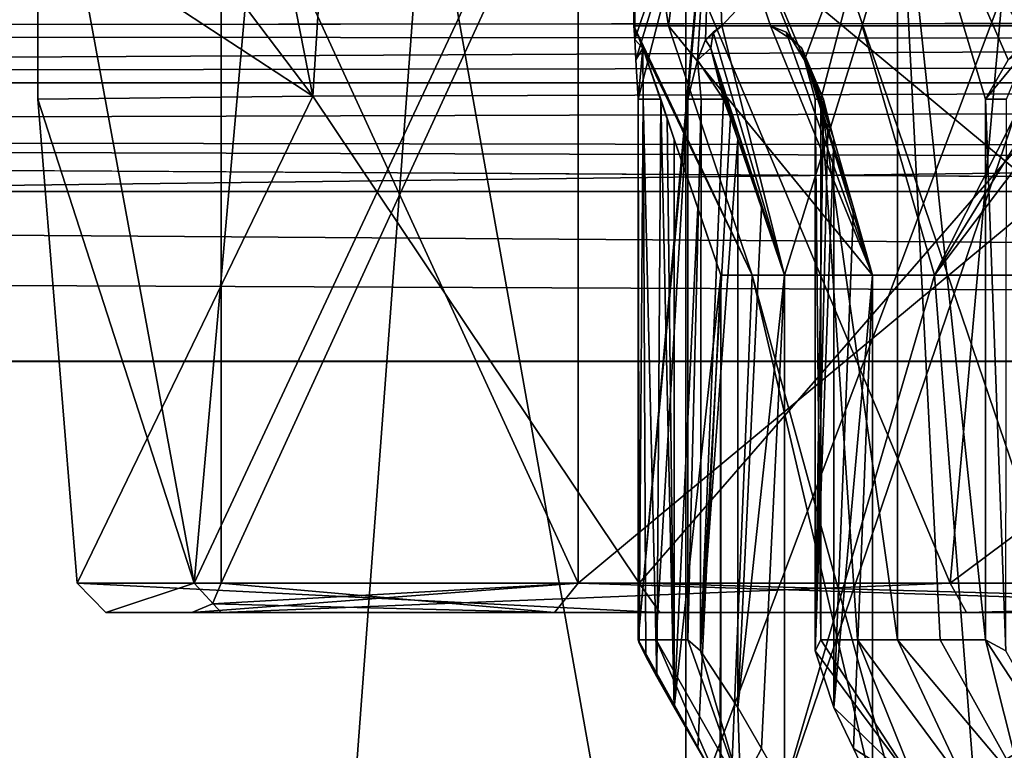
# Model space of a CAD drawing. Header units: millimetres. Extents: x -110 to 163, y -50 to 19.
# Tile 176 of 256: x -14.12 to -7.41, y -38.44 to -33.46. Entities that reach past the tile are written whole.
import ezdxf

# ---------------------------------------------------------------- set-up
doc = ezdxf.new("R2010")
doc.units = ezdxf.units.MM
doc.header["$LTSCALE"] = 65.185185
for name, color, linetype in [('1132', 7, 'CONTINUOUS'), ('1244', 7, 'CONTINUOUS'), ('1492', 7, 'CONTINUOUS'), ('1655', 7, 'CONTINUOUS'), ('1786', 7, 'CONTINUOUS'), ('1992', 7, 'CONTINUOUS'), ('2341', 7, 'CONTINUOUS'), ('235', 7, 'CONTINUOUS'), ('258', 7, 'CONTINUOUS'), ('263', 7, 'CONTINUOUS'), ('267', 7, 'CONTINUOUS'), ('272', 7, 'CONTINUOUS'), ('273', 7, 'CONTINUOUS'), ('2872', 7, 'CONTINUOUS'), ('2924', 7, 'CONTINUOUS'), ('3702', 7, 'CONTINUOUS'), ('374', 7, 'CONTINUOUS'), ('377', 7, 'CONTINUOUS'), ('378', 7, 'CONTINUOUS'), ('3793', 7, 'CONTINUOUS'), ('388', 7, 'CONTINUOUS'), ('392', 7, 'CONTINUOUS'), ('4533', 7, 'CONTINUOUS'), ('4599', 7, 'CONTINUOUS'), ('4656', 7, 'CONTINUOUS'), ('4677', 7, 'CONTINUOUS'), ('4955', 7, 'CONTINUOUS'), ('4985', 7, 'CONTINUOUS'), ('5376', 7, 'CONTINUOUS'), ('5978', 7, 'CONTINUOUS'), ('5993', 7, 'CONTINUOUS')]:
    doc.layers.add(name, color=color, linetype=linetype)

msp = doc.modelspace()

# ---------------------------------------------------------------- linework, layer by layer
at = {"layer": '1132', "color": 7, "linetype": 'CONTINUOUS', "true_color": 0x9a9a9a}
for points in [[(-7.5368, -37.6868, 98.9731), (-7.3999, -37.7623, 99.0636), (-7.5368, -34, 98.9731), (-7.5368, -37.6868, 98.9731)], [(-7.5368, -34, 98.9731), (-7.3999, -37.7623, 99.0636), (-7.3947, -34, 99.0652), (-7.5368, -34, 98.9731)]]:
    msp.add_3dface(points, dxfattribs=at)
at = {"layer": '1244', "color": 7, "linetype": 'CONTINUOUS', "true_color": 0x9a9a9a}
for points in [[(-8.571, -38.1471, 96.9755), (-8.571, -34.2724, 96.9755), (-8.4375, -34.7421, 96.882), (-8.571, -38.1471, 96.9755)], [(-8.3073, -35.2, 96.7909), (-8.571, -38.1471, 96.9755), (-8.4375, -34.7421, 96.882), (-8.3073, -35.2, 96.7909)], [(-8.571, -38.1471, 96.9755), (-8.3073, -35.2, 96.7909), (-8.4375, -38.4271, 96.882), (-8.571, -38.1471, 96.9755)], [(-8.3073, -38.7, 96.7909), (-8.4375, -38.4271, 96.882), (-8.3073, -35.2, 96.7909), (-8.3073, -38.7, 96.7909)]]:
    msp.add_3dface(points, dxfattribs=at)
at = {"layer": '1492', "color": 7, "linetype": 'CONTINUOUS', "true_color": 0x9a9a9a}
for points in [[(-9.935, -33.5, 92.5004), (-9.9293, -33.5943, 92.1632), (-9.9178, -33.5429, 92.2809), (-9.935, -33.5, 92.5004)], [(-9.9178, -33.5429, 92.2809), (-9.9293, -33.5943, 92.1632), (-9.875, -33.6532, 92.1197), (-9.9178, -33.5429, 92.2809)], [(-9.9293, -33.5943, 92.1632), (-9.9214, -33.7325, 91.9802), (-9.875, -33.6532, 92.1197), (-9.9293, -33.5943, 92.1632)], [(-9.9214, -33.7325, 91.9802), (-9.9065, -34, 91.7479), (-9.875, -33.6532, 92.1197), (-9.9214, -33.7325, 91.9802)], [(-9.875, -33.6532, 92.1197), (-9.9065, -34, 91.7479), (-9.8712, -34, 91.9135), (-9.875, -33.6532, 92.1197)], [(-9.7518, -34, 92.0336), (-9.875, -33.6532, 92.1197), (-9.8712, -34, 91.9135), (-9.7518, -34, 92.0336)]]:
    msp.add_3dface(points, dxfattribs=at)
at = {"layer": '1655', "color": 7, "linetype": 'CONTINUOUS', "true_color": 0x9a9a9a}
for points in [[(-8.6987, -37.7622, 97.2088), (-8.0012, -38.7, 97.3378), (-8.6605, -37.6868, 97.3683), (-8.6987, -37.7622, 97.2088)], [(-8.6605, -37.6868, 97.3683), (-8.0012, -38.7, 97.3378), (-8.4096, -37.6868, 97.7898), (-8.6605, -37.6868, 97.3683)], [(-8.0012, -38.7, 97.3378), (-7.6591, -38.7, 97.8629), (-8.4096, -37.6868, 97.7898), (-8.0012, -38.7, 97.3378)], [(-8.4096, -37.6868, 97.7898), (-7.6591, -38.7, 97.8629), (-8.1383, -37.6868, 98.1985), (-8.4096, -37.6868, 97.7898)], [(-8.1383, -37.6868, 98.1985), (-7.6591, -38.7, 97.8629), (-7.2826, -38.7, 98.364), (-8.1383, -37.6868, 98.1985)], [(-7.8471, -37.6868, 98.5932), (-8.1383, -37.6868, 98.1985), (-7.2826, -38.7, 98.364), (-7.8471, -37.6868, 98.5932)], [(-7.5368, -37.6868, 98.9731), (-7.8471, -37.6868, 98.5932), (-7.2826, -38.7, 98.364), (-7.5368, -37.6868, 98.9731)], [(-7.3999, -37.7623, 99.0636), (-7.5368, -37.6868, 98.9731), (-6.8733, -38.7, 98.8387), (-7.3999, -37.7623, 99.0636)], [(-6.8733, -38.7, 98.8387), (-7.5368, -37.6868, 98.9731), (-7.2826, -38.7, 98.364), (-6.8733, -38.7, 98.8387)], [(-8.571, -38.1471, 96.9755), (-8.0012, -38.7, 97.3378), (-8.6987, -37.7622, 97.2088), (-8.571, -38.1471, 96.9755)], [(-8.571, -38.1471, 96.9755), (-8.4375, -38.4271, 96.882), (-8.0012, -38.7, 97.3378), (-8.571, -38.1471, 96.9755)], [(-8.4375, -38.4271, 96.882), (-8.3073, -38.7, 96.7909), (-8.0012, -38.7, 97.3378), (-8.4375, -38.4271, 96.882)]]:
    msp.add_3dface(points, dxfattribs=at)
at = {"layer": '1786', "color": 7, "linetype": 'CONTINUOUS', "true_color": 0x9a9a9a}
for points in [[(-9.6594, -34.2724, 92.0661), (-9.6594, -38.1471, 92.0661), (-9.4989, -34.7421, 92.0944), (-9.6594, -34.2724, 92.0661)], [(-9.6594, -38.1471, 92.0661), (-9.3424, -35.2, 92.122), (-9.4989, -34.7421, 92.0944), (-9.6594, -38.1471, 92.0661)], [(-9.4989, -38.4271, 92.0944), (-9.3424, -35.2, 92.122), (-9.6594, -38.1471, 92.0661), (-9.4989, -38.4271, 92.0944)], [(-9.3424, -38.7, 92.122), (-9.3424, -35.2, 92.122), (-9.4989, -38.4271, 92.0944), (-9.3424, -38.7, 92.122)]]:
    msp.add_3dface(points, dxfattribs=at)
at = {"layer": '1992', "color": 7, "linetype": 'CONTINUOUS', "true_color": 0x9a9a9a}
for points in [[(-9.3357, -33.5, 89.1016), (-8.9082, -35.2, 89.66), (-9.3946, -33.5429, 89.3137), (-9.3357, -33.5, 89.1016)], [(-8.3791, -33.5, 87.1619), (-8.9082, -35.2, 89.66), (-9.3357, -33.5, 89.1016), (-8.3791, -33.5, 87.1619)], [(-7.8857, -35.2, 87.4762), (-8.9082, -35.2, 89.66), (-8.3791, -33.5, 87.1619), (-7.8857, -35.2, 87.4762)], [(-7.0254, -33.5, 85.4752), (-7.8857, -35.2, 87.4762), (-8.3791, -33.5, 87.1619), (-7.0254, -33.5, 85.4752)], [(-6.8582, -33.5428, 85.3323), (-7.8857, -35.2, 87.4762), (-7.0254, -33.5, 85.4752), (-6.8582, -33.5428, 85.3323)], [(-9.3946, -33.5429, 89.3137), (-8.9082, -35.2, 89.66), (-9.4095, -33.6531, 89.4799), (-9.3946, -33.5429, 89.3137)], [(-6.7139, -33.653, 85.2485), (-7.8857, -35.2, 87.4762), (-6.8582, -33.5428, 85.3323), (-6.7139, -33.653, 85.2485)], [(-9.4095, -33.6531, 89.4799), (-8.9082, -35.2, 89.66), (-9.0648, -34.7421, 89.6323), (-9.4095, -33.6531, 89.4799)], [(-9.3232, -34, 89.603), (-9.4095, -33.6531, 89.4799), (-9.2756, -34.1292, 89.5995), (-9.3232, -34, 89.603)], [(-9.2756, -34.1292, 89.5995), (-9.4095, -33.6531, 89.4799), (-9.2253, -34.2724, 89.604), (-9.2756, -34.1292, 89.5995)], [(-9.2253, -34.2724, 89.604), (-9.4095, -33.6531, 89.4799), (-9.0648, -34.7421, 89.6323), (-9.2253, -34.2724, 89.604)], [(-6.3387, -35.2, 85.6267), (-7.8857, -35.2, 87.4762), (-6.7139, -33.653, 85.2485), (-6.3387, -35.2, 85.6267)]]:
    msp.add_3dface(points, dxfattribs=at)
at = {"layer": '2341', "color": 7, "linetype": 'CONTINUOUS', "true_color": 0x9a9a9a}
for points in [[(-8.8558, -33.5955, 97.0033), (-9.0044, -33.5, 96.6983), (-8.896, -33.5429, 96.8899), (-8.8558, -33.5955, 97.0033)], [(-8.7891, -33.6531, 97.018), (-8.8558, -33.5955, 97.0033), (-8.896, -33.5429, 96.8899), (-8.7891, -33.6531, 97.018)], [(-8.7707, -33.7355, 97.1668), (-8.8558, -33.5955, 97.0033), (-8.7891, -33.6531, 97.018), (-8.7707, -33.7355, 97.1668)], [(-8.641, -34, 97.044), (-8.7707, -33.7355, 97.1668), (-8.7891, -33.6531, 97.018), (-8.641, -34, 97.044)], [(-8.6605, -34, 97.3683), (-8.7707, -33.7355, 97.1668), (-8.6984, -34, 97.2033), (-8.6605, -34, 97.3683)], [(-8.6984, -34, 97.2033), (-8.7707, -33.7355, 97.1668), (-8.641, -34, 97.044), (-8.6984, -34, 97.2033)]]:
    msp.add_3dface(points, dxfattribs=at)
at = {"layer": '235', "color": 7, "linetype": 'CONTINUOUS', "true_color": 0x0303ff}
for points in [[(-56.6625, -33.9435, 8.5247), (108.1, -33.0535, 10.25), (-60.3244, -32.4381, 11.2488), (-56.6625, -33.9435, 8.5247)], [(-54.3271, -35.0927, 5.3386), (108.1, -33.0535, 10.25), (-56.6625, -33.9435, 8.5247), (-54.3271, -35.0927, 5.3386)], [(105.6, -35.8), (108.1, -33.0535, 10.25), (-54.3271, -35.0927, 5.3386), (105.6, -35.8)], [(9.8813, -34.6295, -6.8279), (105.6, -35.8), (-55.2373, -34.6295, -6.8279), (9.8813, -34.6295, -6.8279)], [(-55.2373, -34.6295, -6.8279), (105.6, -35.8), (-53.034, -35.7814, -0.8723), (-55.2373, -34.6295, -6.8279)], [(-53.0243, -35.7867, -0.7383), (105.6, -35.8), (-54.3271, -35.0927, 5.3386), (-53.0243, -35.7867, -0.7383)], [(-53.034, -35.7814, -0.8723), (105.6, -35.8), (-53.0243, -35.7867, -0.7383), (-53.034, -35.7814, -0.8723)]]:
    msp.add_3dface(points, dxfattribs=at)
at = {"layer": '258', "color": 7, "linetype": 'CONTINUOUS', "true_color": 0x0303ff}
for points in [[(-13.5349, -37.5, 95.192), (-12.7494, -37.5, 87.2185), (-12.95, -37.5, 92.5), (-13.5349, -37.5, 95.192)], [(-9.7581, -37.5, 102.2581), (-13.5349, -37.5, 95.192), (-10.4771, -37.5, 100.1113), (-9.7581, -37.5, 102.2581)], [(-10.4771, -37.5, 100.1113), (-13.5349, -37.5, 95.192), (-12.95, -37.5, 92.5), (-10.4771, -37.5, 100.1113)], [(-12.95, -37.5, 92.5), (-12.7494, -37.5, 87.2185), (-10.4771, -37.5, 84.8887), (-12.95, -37.5, 92.5)], [(-12.7494, -37.5, 87.2185), (-7.6663, -37.5, 81.0253), (-10.4771, -37.5, 84.8887), (-12.7494, -37.5, 87.2185)], [(-10.4771, -37.5, 84.8887), (-7.6663, -37.5, 81.0253), (-4.002, -37.5, 80.1839), (-10.4771, -37.5, 84.8887)], [(-4.002, -37.5, 104.8161), (-9.7581, -37.5, 102.2581), (-10.4771, -37.5, 100.1113), (-4.002, -37.5, 104.8161)], [(-2.692, -37.5, 106.0349), (-9.7581, -37.5, 102.2581), (-4.002, -37.5, 104.8161), (-2.692, -37.5, 106.0349)], [(-7.6663, -37.5, 81.0253), (0, -37.5, 78.7), (-4.002, -37.5, 80.1839), (-7.6663, -37.5, 81.0253)]]:
    msp.add_3dface(points, dxfattribs=at)
at = {"layer": '263', "color": 7, "linetype": 'CONTINUOUS', "true_color": 0x0303ff}
for points in [[(-12.75, -32, 92.5), (-10.315, -32, 99.9943), (-12.75, -37.3, 92.5), (-12.75, -32, 92.5)], [(-12.75, -37.3, 92.5), (-10.315, -32, 99.9943), (-10.315, -37.3, 99.9943), (-12.75, -37.3, 92.5)], [(-10.315, -32, 99.9943), (-3.94, -32, 104.626), (-10.315, -37.3, 99.9943), (-10.315, -32, 99.9943)], [(-10.315, -37.3, 99.9943), (-3.94, -32, 104.626), (-3.94, -37.3, 104.626), (-10.315, -37.3, 99.9943)]]:
    msp.add_3dface(points, dxfattribs=at)
at = {"layer": '267', "color": 7, "linetype": 'CONTINUOUS', "true_color": 0x0303ff}
for points in [[(-12.75, -32, 92.5), (-12.75, -37.3, 92.5), (-10.315, -37.3, 85.0057), (-12.75, -32, 92.5)], [(-10.315, -32, 85.0057), (-12.75, -32, 92.5), (-10.315, -37.3, 85.0057), (-10.315, -32, 85.0057)], [(-3.94, -32, 80.374), (-10.315, -32, 85.0057), (-3.94, -37.3, 80.374), (-3.94, -32, 80.374)], [(-3.94, -37.3, 80.374), (-10.315, -32, 85.0057), (-10.315, -37.3, 85.0057), (-3.94, -37.3, 80.374)]]:
    msp.add_3dface(points, dxfattribs=at)
at = {"layer": '272', "linetype": 'CONTINUOUS'}
for points in [[(-10.4771, -37.5, 100.1113), (-12.95, -37.5, 92.5), (-10.315, -37.3, 99.9943), (-10.4771, -37.5, 100.1113)], [(-10.315, -37.3, 99.9943), (-12.95, -37.5, 92.5), (-12.8086, -37.4414, 92.5), (-10.315, -37.3, 99.9943)], [(-12.75, -37.3, 92.5), (-10.315, -37.3, 99.9943), (-12.8086, -37.4414, 92.5), (-12.75, -37.3, 92.5)], [(-4.002, -37.5, 104.8161), (-10.4771, -37.5, 100.1113), (-10.315, -37.3, 99.9943), (-4.002, -37.5, 104.8161)], [(-4.002, -37.5, 104.8161), (-10.315, -37.3, 99.9943), (-3.94, -37.3, 104.626), (-4.002, -37.5, 104.8161)]]:
    msp.add_3dface(points, dxfattribs=at)
at = {"layer": '273', "linetype": 'CONTINUOUS'}
for points in [[(-10.4771, -37.5, 84.8887), (-12.75, -37.3, 92.5), (-12.8086, -37.4414, 92.5), (-10.4771, -37.5, 84.8887)], [(-12.75, -37.3, 92.5), (-10.4771, -37.5, 84.8887), (-10.315, -37.3, 85.0057), (-12.75, -37.3, 92.5)], [(-10.4771, -37.5, 84.8887), (-4.002, -37.5, 80.1839), (-10.315, -37.3, 85.0057), (-10.4771, -37.5, 84.8887)], [(-4.002, -37.5, 80.1839), (-3.94, -37.3, 80.374), (-10.315, -37.3, 85.0057), (-4.002, -37.5, 80.1839)], [(-12.95, -37.5, 92.5), (-10.4771, -37.5, 84.8887), (-12.8086, -37.4414, 92.5), (-12.95, -37.5, 92.5)]]:
    msp.add_3dface(points, dxfattribs=at)
at = {"layer": '2872', "color": 7, "linetype": 'CONTINUOUS', "true_color": 0x9a9a9a}
for points in [[(-9.2253, -34.2724, 89.604), (-9.0648, -34.7421, 89.6323), (-9.2253, -38.1471, 89.604), (-9.2253, -34.2724, 89.604)], [(-9.0648, -34.7421, 89.6323), (-8.9082, -35.2, 89.66), (-9.2253, -38.1471, 89.604), (-9.0648, -34.7421, 89.6323)], [(-9.2253, -38.1471, 89.604), (-8.9082, -35.2, 89.66), (-9.0648, -38.4271, 89.6323), (-9.2253, -38.1471, 89.604)], [(-8.9082, -38.7, 89.66), (-9.0648, -38.4271, 89.6323), (-8.9082, -35.2, 89.66), (-8.9082, -38.7, 89.66)]]:
    msp.add_3dface(points, dxfattribs=at)
at = {"layer": '2924', "color": 7, "linetype": 'CONTINUOUS', "true_color": 0x9a9a9a}
for points in [[(-9.3424, -35.2, 92.122), (-9.3424, -38.7, 92.122), (-9.3486, -40.55, 92.3368), (-9.3424, -35.2, 92.122)], [(-9.1284, -35.2, 94.5237), (-9.3424, -35.2, 92.122), (-9.3486, -40.55, 92.3368), (-9.1284, -35.2, 94.5237)], [(-7.6591, -40.55, 97.8629), (-9.1284, -35.2, 94.5237), (-9.3486, -40.55, 92.3368), (-7.6591, -40.55, 97.8629)], [(-8.3073, -38.7, 96.7909), (-8.3073, -35.2, 96.7909), (-9.1284, -35.2, 94.5237), (-8.3073, -38.7, 96.7909)], [(-7.6591, -40.55, 97.8629), (-8.3073, -38.7, 96.7909), (-9.1284, -35.2, 94.5237), (-7.6591, -40.55, 97.8629)], [(-8.9082, -35.2, 89.66), (-7.8857, -35.2, 87.4762), (-8.9082, -38.7, 89.66), (-8.9082, -35.2, 89.66)], [(-8.9082, -38.7, 89.66), (-7.8857, -35.2, 87.4762), (-7.4672, -40.55, 86.873), (-8.9082, -38.7, 89.66)], [(-7.8857, -35.2, 87.4762), (-6.3387, -35.2, 85.6267), (-7.4672, -40.55, 86.873), (-7.8857, -35.2, 87.4762)], [(-6.3387, -35.2, 85.6267), (-6.3387, -38.7, 85.6267), (-7.4672, -40.55, 86.873), (-6.3387, -35.2, 85.6267)]]:
    msp.add_3dface(points, dxfattribs=at)
at = {"layer": '3702', "color": 7, "linetype": 'CONTINUOUS', "true_color": 0x9a9a9a}
for points in [[(-9.9293, -33.5943, 92.1632), (-9.935, -33.5, 92.5004), (-9.9335, -32, 92.3266), (-9.9293, -33.5943, 92.1632)], [(-9.9335, -32, 92.3266), (-9.935, -33.5, 92.5004), (-9.6995, -33.5, 94.6503), (-9.9335, -32, 92.3266)], [(-9.9293, -33.5943, 92.1632), (-9.9335, -32, 92.3266), (-9.3937, -32, 89.2655), (-9.9293, -33.5943, 92.1632)], [(-9.5009, -32, 95.4047), (-9.9335, -32, 92.3266), (-9.6995, -33.5, 94.6503), (-9.5009, -32, 95.4047)], [(-9.9214, -33.7325, 91.9802), (-9.9293, -33.5943, 92.1632), (-9.3937, -32, 89.2655), (-9.9214, -33.7325, 91.9802)], [(-9.9065, -34, 91.7479), (-9.9214, -33.7325, 91.9802), (-9.3937, -32, 89.2655), (-9.9065, -34, 91.7479)], [(-9.9065, -34, 91.7479), (-9.3937, -32, 89.2655), (-9.9065, -37.6868, 91.7479), (-9.9065, -34, 91.7479)], [(-9.9065, -37.6868, 91.7479), (-9.3937, -32, 89.2655), (-9.5663, -34, 89.8185), (-9.9065, -37.6868, 91.7479)], [(-9.0044, -33.5, 96.6983), (-9.5009, -32, 95.4047), (-9.6995, -33.5, 94.6503), (-9.0044, -33.5, 96.6983)], [(-9.5663, -34, 89.8185), (-9.3937, -32, 89.2655), (-9.5017, -33.7355, 89.5981), (-9.5663, -34, 89.8185)], [(-9.5017, -33.7355, 89.5981), (-9.3937, -32, 89.2655), (-9.4463, -33.5955, 89.4224), (-9.5017, -33.7355, 89.5981)], [(-9.0044, -33.5, 96.6983), (-8.8558, -33.5955, 97.0033), (-9.5009, -32, 95.4047), (-9.0044, -33.5, 96.6983)], [(-8.8558, -33.5955, 97.0033), (-8.7707, -33.7355, 97.1668), (-9.5009, -32, 95.4047), (-8.8558, -33.5955, 97.0033)], [(-8.7707, -33.7355, 97.1668), (-8.1383, -32, 98.1985), (-9.5009, -32, 95.4047), (-8.7707, -33.7355, 97.1668)], [(-9.3937, -32, 89.2655), (-9.3357, -33.5, 89.1016), (-9.4463, -33.5955, 89.4224), (-9.3937, -32, 89.2655)], [(-9.3357, -33.5, 89.1016), (-9.3937, -32, 89.2655), (-7.9344, -32, 86.521), (-9.3357, -33.5, 89.1016)], [(-8.3791, -33.5, 87.1619), (-9.3357, -33.5, 89.1016), (-7.9344, -32, 86.521), (-8.3791, -33.5, 87.1619)], [(-8.7707, -33.7355, 97.1668), (-8.6605, -34, 97.3683), (-8.1383, -32, 98.1985), (-8.7707, -33.7355, 97.1668)], [(-8.6605, -34, 97.3683), (-8.1383, -37.6868, 98.1985), (-8.1383, -32, 98.1985), (-8.6605, -34, 97.3683)], [(-7.0254, -33.5, 85.4752), (-8.3791, -33.5, 87.1619), (-7.9344, -32, 86.521), (-7.0254, -33.5, 85.4752)], [(-7.0254, -33.5, 85.4752), (-7.9344, -32, 86.521), (-5.6985, -32, 84.3617), (-7.0254, -33.5, 85.4752)], [(-9.7841, -37.6868, 90.7748), (-9.9065, -37.6868, 91.7479), (-9.5663, -34, 89.8185), (-9.7841, -37.6868, 90.7748)], [(-9.5663, -37.6868, 89.8185), (-9.7841, -37.6868, 90.7748), (-9.5663, -34, 89.8185), (-9.5663, -37.6868, 89.8185)], [(-8.6605, -37.6868, 97.3683), (-8.4096, -37.6868, 97.7898), (-8.6605, -34, 97.3683), (-8.6605, -37.6868, 97.3683)], [(-8.4096, -37.6868, 97.7898), (-8.1383, -37.6868, 98.1985), (-8.6605, -34, 97.3683), (-8.4096, -37.6868, 97.7898)]]:
    msp.add_3dface(points, dxfattribs=at)
at = {"layer": '374', "linetype": 'CONTINUOUS'}
for points in [[(-11.3254, -21.3075, 98.2106), (-7, -33.9632, 104.6244), (-4.3253, -19.3653, 102.91), (-11.3254, -21.3075, 98.2106)], [(-14, -24.4557, 90.6079), (-12.1243, -33.9809, 99.5), (-11.3254, -21.3075, 98.2106), (-14, -24.4557, 90.6079)], [(-12.1243, -33.9809, 99.5), (-7, -33.9632, 104.6244), (-11.3254, -21.3075, 98.2106), (-12.1243, -33.9809, 99.5)], [(-13.9999, -31.5002, 92.4375), (-12.1243, -33.9809, 99.5), (-14, -24.4557, 90.6079), (-13.9999, -31.5002, 92.4375)], [(-14, -32.7492, 92.4844), (-12.1243, -33.9809, 99.5), (-13.9999, -31.5002, 92.4375), (-14, -32.7492, 92.4844)], [(-14, -34, 92.5), (-12.1243, -33.9809, 99.5), (-14, -32.7492, 92.4844), (-14, -34, 92.5)]]:
    msp.add_3dface(points, dxfattribs=at)
at = {"layer": '377', "linetype": 'CONTINUOUS'}
for points in [[(-58.9661, -33.1708, -10.9803), (60.3265, -33.4169, -10.3575), (-57.7883, -33.5347, -10.041), (-58.9661, -33.1708, -10.9803)], [(60.3265, -33.4169, -10.3575), (61.8144, -33.6546, -9.7065), (-57.7883, -33.5347, -10.041), (60.3265, -33.4169, -10.3575)], [(-57.7883, -33.5347, -10.041), (61.8144, -33.6546, -9.7065), (-56.7192, -33.8833, -9.0273), (-57.7883, -33.5347, -10.041)], [(61.8144, -33.6546, -9.7065), (63.5387, -33.8985, -8.9913), (-56.7192, -33.8833, -9.0273), (61.8144, -33.6546, -9.7065)]]:
    msp.add_3dface(points, dxfattribs=at)
at = {"layer": '378', "linetype": 'CONTINUOUS'}
for points in [[(-56.7192, -33.8833, -9.0273), (63.5387, -33.8985, -8.9913), (-55.9372, -34.2384, -7.9605), (-56.7192, -33.8833, -9.0273)], [(63.5387, -33.8985, -8.9913), (68.9086, -34.4246, -7.4149), (-55.9372, -34.2384, -7.9605), (63.5387, -33.8985, -8.9913)], [(75, -34.6295, -6.8279), (9.8813, -34.6295, -6.8279), (-55.9372, -34.2384, -7.9605), (75, -34.6295, -6.8279)], [(68.9086, -34.4246, -7.4149), (75, -34.6295, -6.8279), (-55.9372, -34.2384, -7.9605), (68.9086, -34.4246, -7.4149)], [(9.8813, -34.6295, -6.8279), (-55.2373, -34.6295, -6.8279), (-55.9372, -34.2384, -7.9605), (9.8813, -34.6295, -6.8279)]]:
    msp.add_3dface(points, dxfattribs=at)
at = {"layer": '3793', "color": 7, "linetype": 'CONTINUOUS', "true_color": 0x9a9a9a}
for points in [[(-9.8712, -34, 91.9135), (-9.9065, -34, 91.7479), (-9.8997, -37.7095, 91.8379), (-9.8712, -34, 91.9135)], [(-9.9065, -34, 91.7479), (-9.9065, -37.6868, 91.7479), (-9.8997, -37.7095, 91.8379), (-9.9065, -34, 91.7479)], [(-9.8531, -37.8012, 91.9427), (-9.8712, -34, 91.9135), (-9.8997, -37.7095, 91.8379), (-9.8531, -37.8012, 91.9427)], [(-9.7518, -34, 92.0336), (-9.8712, -34, 91.9135), (-9.778, -37.9381, 92.0174), (-9.7518, -34, 92.0336)], [(-9.778, -37.9381, 92.0174), (-9.8712, -34, 91.9135), (-9.8531, -37.8012, 91.9427), (-9.778, -37.9381, 92.0174)], [(-9.6594, -38.1471, 92.0661), (-9.7518, -34, 92.0336), (-9.778, -37.9381, 92.0174), (-9.6594, -38.1471, 92.0661)], [(-9.7518, -34, 92.0336), (-9.6594, -38.1471, 92.0661), (-9.7082, -34.1292, 92.0532), (-9.7518, -34, 92.0336)], [(-9.6594, -38.1471, 92.0661), (-9.6594, -34.2724, 92.0661), (-9.7082, -34.1292, 92.0532), (-9.6594, -38.1471, 92.0661)]]:
    msp.add_3dface(points, dxfattribs=at)
at = {"layer": '388', "color": 7, "linetype": 'CONTINUOUS', "true_color": 0x0303ff}
for points in [[(-14, -34, 92.5), (-13.9999, -31.5002, 92.4375), (-13.9997, -31.5, 92.4071), (-14, -34, 92.5)], [(-14, -34, 92.5), (-13.9997, -31.5, 92.4071), (-13.9997, -31.5, 92.3788), (-14, -34, 92.5)], [(-14, -34, 92.5), (-13.9997, -31.5, 92.3788), (-12.9343, -37.3, 87.1424), (-14, -34, 92.5)], [(-14, -34, 92.5), (-14, -32.7492, 92.4844), (-13.9999, -31.5002, 92.4375), (-14, -34, 92.5)], [(-12.9343, -37.3, 87.1424), (-13.9997, -31.5, 92.3788), (-12.4198, -31.5, 86.0387), (-12.9343, -37.3, 87.1424)], [(-7.778, -37.3, 80.8594), (-12.9343, -37.3, 87.1424), (-10.2201, -31.5, 82.9318), (-7.778, -37.3, 80.8594)], [(-10.2201, -31.5, 82.9318), (-12.9343, -37.3, 87.1424), (-12.4198, -31.5, 86.0387), (-10.2201, -31.5, 82.9318)], [(-7.2645, -31.5, 80.5322), (-7.778, -37.3, 80.8594), (-10.2201, -31.5, 82.9318), (-7.2645, -31.5, 80.5322)], [(0, -37.3, 78.5), (-7.778, -37.3, 80.8594), (0, -31.5, 78.5), (0, -37.3, 78.5)], [(0, -31.5, 78.5), (-7.778, -37.3, 80.8594), (-7.2645, -31.5, 80.5322), (0, -31.5, 78.5)], [(-7, -33.9632, 104.6244), (-12.1243, -33.9809, 99.5), (-9.8995, -37.3, 102.3995), (-7, -33.9632, 104.6244)], [(-2.7313, -37.3, 106.231), (-7, -33.9632, 104.6244), (-9.8995, -37.3, 102.3995), (-2.7313, -37.3, 106.231)], [(-12.1243, -33.9809, 99.5), (-14, -34, 92.5), (-13.731, -37.3, 95.2313), (-12.1243, -33.9809, 99.5)], [(-13.731, -37.3, 95.2313), (-14, -34, 92.5), (-12.9343, -37.3, 87.1424), (-13.731, -37.3, 95.2313)], [(-9.8995, -37.3, 102.3995), (-12.1243, -33.9809, 99.5), (-13.731, -37.3, 95.2313), (-9.8995, -37.3, 102.3995)]]:
    msp.add_3dface(points, dxfattribs=at)
at = {"layer": '392', "linetype": 'CONTINUOUS'}
for points in [[(-13.5349, -37.5, 95.192), (-9.7581, -37.5, 102.2581), (-13.731, -37.3, 95.2313), (-13.5349, -37.5, 95.192)], [(-13.5349, -37.5, 95.192), (-13.731, -37.3, 95.2313), (-12.9343, -37.3, 87.1424), (-13.5349, -37.5, 95.192)], [(-9.7581, -37.5, 102.2581), (-9.8995, -37.3, 102.3995), (-13.731, -37.3, 95.2313), (-9.7581, -37.5, 102.2581)], [(-12.7494, -37.5, 87.2185), (-13.5349, -37.5, 95.192), (-12.9343, -37.3, 87.1424), (-12.7494, -37.5, 87.2185)], [(-12.7494, -37.5, 87.2185), (-12.9343, -37.3, 87.1424), (-7.778, -37.3, 80.8594), (-12.7494, -37.5, 87.2185)], [(-7.6663, -37.5, 81.0253), (-12.7494, -37.5, 87.2185), (-7.778, -37.3, 80.8594), (-7.6663, -37.5, 81.0253)], [(-9.7581, -37.5, 102.2581), (-2.692, -37.5, 106.0349), (-9.8995, -37.3, 102.3995), (-9.7581, -37.5, 102.2581)], [(-2.692, -37.5, 106.0349), (-2.7313, -37.3, 106.231), (-9.8995, -37.3, 102.3995), (-2.692, -37.5, 106.0349)], [(-7.6663, -37.5, 81.0253), (-7.778, -37.3, 80.8594), (0, -37.3, 78.5), (-7.6663, -37.5, 81.0253)], [(-7.6663, -37.5, 81.0253), (0, -37.3, 78.5), (0, -37.4414, 78.5586), (-7.6663, -37.5, 81.0253)], [(0, -37.5, 78.7), (-7.6663, -37.5, 81.0253), (0, -37.4414, 78.5586), (0, -37.5, 78.7)]]:
    msp.add_3dface(points, dxfattribs=at)
at = {"layer": '4533', "color": 7, "linetype": 'CONTINUOUS', "true_color": 0x9a9a9a}
for points in [[(-9.935, -33.5, 92.5004), (-9.9178, -33.5429, 92.2809), (-9.1284, -35.2, 94.5237), (-9.935, -33.5, 92.5004)], [(-9.935, -33.5, 92.5004), (-9.1284, -35.2, 94.5237), (-9.6995, -33.5, 94.6503), (-9.935, -33.5, 92.5004)], [(-8.3073, -35.2, 96.7909), (-9.0044, -33.5, 96.6983), (-9.6995, -33.5, 94.6503), (-8.3073, -35.2, 96.7909)], [(-9.1284, -35.2, 94.5237), (-8.3073, -35.2, 96.7909), (-9.6995, -33.5, 94.6503), (-9.1284, -35.2, 94.5237)], [(-9.0044, -33.5, 96.6983), (-8.3073, -35.2, 96.7909), (-8.896, -33.5429, 96.8899), (-9.0044, -33.5, 96.6983)], [(-9.9178, -33.5429, 92.2809), (-9.875, -33.6532, 92.1197), (-9.1284, -35.2, 94.5237), (-9.9178, -33.5429, 92.2809)], [(-8.3073, -35.2, 96.7909), (-8.7891, -33.6531, 97.018), (-8.896, -33.5429, 96.8899), (-8.3073, -35.2, 96.7909)], [(-9.875, -33.6532, 92.1197), (-9.7518, -34, 92.0336), (-9.7082, -34.1292, 92.0532), (-9.875, -33.6532, 92.1197)], [(-9.6594, -34.2724, 92.0661), (-9.4989, -34.7421, 92.0944), (-9.875, -33.6532, 92.1197), (-9.6594, -34.2724, 92.0661)], [(-9.875, -33.6532, 92.1197), (-9.3424, -35.2, 92.122), (-9.1284, -35.2, 94.5237), (-9.875, -33.6532, 92.1197)], [(-9.6594, -34.2724, 92.0661), (-9.875, -33.6532, 92.1197), (-9.7082, -34.1292, 92.0532), (-9.6594, -34.2724, 92.0661)], [(-9.3424, -35.2, 92.122), (-9.875, -33.6532, 92.1197), (-9.4989, -34.7421, 92.0944), (-9.3424, -35.2, 92.122)], [(-8.4375, -34.7421, 96.882), (-8.571, -34.2724, 96.9755), (-8.7891, -33.6531, 97.018), (-8.4375, -34.7421, 96.882)], [(-8.7891, -33.6531, 97.018), (-8.571, -34.2724, 96.9755), (-8.6098, -34.1292, 97.0078), (-8.7891, -33.6531, 97.018)], [(-8.3073, -35.2, 96.7909), (-8.4375, -34.7421, 96.882), (-8.7891, -33.6531, 97.018), (-8.3073, -35.2, 96.7909)], [(-8.641, -34, 97.044), (-8.7891, -33.6531, 97.018), (-8.6098, -34.1292, 97.0078), (-8.641, -34, 97.044)]]:
    msp.add_3dface(points, dxfattribs=at)
at = {"layer": '4599', "color": 7, "linetype": 'CONTINUOUS', "true_color": 0x9a9a9a}
for points in [[(-7.5368, -37.6868, 98.9731), (-7.5368, -34, 98.9731), (-8.1383, -32, 98.1985), (-7.5368, -37.6868, 98.9731)], [(-7.8471, -37.6868, 98.5932), (-7.5368, -37.6868, 98.9731), (-8.1383, -32, 98.1985), (-7.8471, -37.6868, 98.5932)], [(-8.1383, -32, 98.1985), (-7.5368, -34, 98.9731), (-7.3829, -33.7323, 99.1481), (-8.1383, -32, 98.1985)], [(-8.1383, -37.6868, 98.1985), (-7.8471, -37.6868, 98.5932), (-8.1383, -32, 98.1985), (-8.1383, -37.6868, 98.1985)], [(-7.0248, -33.5, 99.5254), (-5.979, -32, 100.4344), (-8.1383, -32, 98.1985), (-7.0248, -33.5, 99.5254)], [(-7.0248, -33.5, 99.5254), (-8.1383, -32, 98.1985), (-7.2591, -33.5942, 99.2831), (-7.0248, -33.5, 99.5254)], [(-7.2591, -33.5942, 99.2831), (-8.1383, -32, 98.1985), (-7.3829, -33.7323, 99.1481), (-7.2591, -33.5942, 99.2831)]]:
    msp.add_3dface(points, dxfattribs=at)
at = {"layer": '4656', "color": 7, "linetype": 'CONTINUOUS', "true_color": 0x9a9a9a}
for points in [[(-9.5663, -37.6868, 89.8185), (-9.5663, -34, 89.8185), (-9.4764, -34, 89.675), (-9.5663, -37.6868, 89.8185)], [(-9.5663, -37.6868, 89.8185), (-9.4764, -34, 89.675), (-9.4805, -37.7622, 89.6787), (-9.5663, -37.6868, 89.8185)], [(-9.3232, -34, 89.603), (-9.2756, -34.1292, 89.5995), (-9.4805, -37.7622, 89.6787), (-9.3232, -34, 89.603)], [(-9.4764, -34, 89.675), (-9.3232, -34, 89.603), (-9.4805, -37.7622, 89.6787), (-9.4764, -34, 89.675)], [(-9.2756, -34.1292, 89.5995), (-9.2253, -34.2724, 89.604), (-9.4805, -37.7622, 89.6787), (-9.2756, -34.1292, 89.5995)], [(-9.2253, -34.2724, 89.604), (-9.2253, -38.1471, 89.604), (-9.4805, -37.7622, 89.6787), (-9.2253, -34.2724, 89.604)]]:
    msp.add_3dface(points, dxfattribs=at)
at = {"layer": '4677', "color": 7, "linetype": 'CONTINUOUS', "true_color": 0x9a9a9a}
for points in [[(-7.5368, -34, 98.9731), (-7.3947, -34, 99.0652), (-7.2515, -33.653, 99.2139), (-7.5368, -34, 98.9731)], [(-7.5368, -34, 98.9731), (-7.2515, -33.653, 99.2139), (-7.3829, -33.7323, 99.1481), (-7.5368, -34, 98.9731)]]:
    msp.add_3dface(points, dxfattribs=at)
at = {"layer": '4955', "color": 7, "linetype": 'CONTINUOUS', "true_color": 0x9a9a9a}
for points in [[(-8.6987, -37.7622, 97.2088), (-8.6605, -37.6868, 97.3683), (-8.6984, -34, 97.2033), (-8.6987, -37.7622, 97.2088)], [(-8.6987, -37.7622, 97.2088), (-8.6984, -34, 97.2033), (-8.641, -34, 97.044), (-8.6987, -37.7622, 97.2088)], [(-8.6987, -37.7622, 97.2088), (-8.641, -34, 97.044), (-8.6098, -34.1292, 97.0078), (-8.6987, -37.7622, 97.2088)], [(-8.6605, -37.6868, 97.3683), (-8.6605, -34, 97.3683), (-8.6984, -34, 97.2033), (-8.6605, -37.6868, 97.3683)], [(-8.571, -34.2724, 96.9755), (-8.6987, -37.7622, 97.2088), (-8.6098, -34.1292, 97.0078), (-8.571, -34.2724, 96.9755)], [(-8.571, -34.2724, 96.9755), (-8.571, -38.1471, 96.9755), (-8.6987, -37.7622, 97.2088), (-8.571, -34.2724, 96.9755)]]:
    msp.add_3dface(points, dxfattribs=at)
at = {"layer": '4985', "color": 7, "linetype": 'CONTINUOUS', "true_color": 0x9a9a9a}
for points in [[(-9.3424, -38.7, 92.122), (-9.9065, -37.6868, 91.7479), (-9.7841, -37.6868, 90.7748), (-9.3424, -38.7, 92.122)], [(-9.9065, -37.6868, 91.7479), (-9.3424, -38.7, 92.122), (-9.8997, -37.7095, 91.8379), (-9.9065, -37.6868, 91.7479)], [(-9.3424, -38.7, 92.122), (-9.8531, -37.8012, 91.9427), (-9.8997, -37.7095, 91.8379), (-9.3424, -38.7, 92.122)], [(-9.208, -38.7, 90.8764), (-9.3424, -38.7, 92.122), (-9.7841, -37.6868, 90.7748), (-9.208, -38.7, 90.8764)], [(-9.208, -38.7, 90.8764), (-9.7841, -37.6868, 90.7748), (-9.5663, -37.6868, 89.8185), (-9.208, -38.7, 90.8764)], [(-9.208, -38.7, 90.8764), (-9.5663, -37.6868, 89.8185), (-9.4805, -37.7622, 89.6787), (-9.208, -38.7, 90.8764)], [(-9.2253, -38.1471, 89.604), (-9.208, -38.7, 90.8764), (-9.4805, -37.7622, 89.6787), (-9.2253, -38.1471, 89.604)], [(-9.3424, -38.7, 92.122), (-9.778, -37.9381, 92.0174), (-9.8531, -37.8012, 91.9427), (-9.3424, -38.7, 92.122)], [(-9.3424, -38.7, 92.122), (-9.4989, -38.4271, 92.0944), (-9.778, -37.9381, 92.0174), (-9.3424, -38.7, 92.122)], [(-9.4989, -38.4271, 92.0944), (-9.6594, -38.1471, 92.0661), (-9.778, -37.9381, 92.0174), (-9.4989, -38.4271, 92.0944)], [(-9.2253, -38.1471, 89.604), (-9.0648, -38.4271, 89.6323), (-9.208, -38.7, 90.8764), (-9.2253, -38.1471, 89.604)], [(-9.0648, -38.4271, 89.6323), (-8.9082, -38.7, 89.66), (-9.208, -38.7, 90.8764), (-9.0648, -38.4271, 89.6323)]]:
    msp.add_3dface(points, dxfattribs=at)
at = {"layer": '5376', "color": 7, "linetype": 'CONTINUOUS', "true_color": 0x9a9a9a}
for points in [[(-9.3357, -33.5, 89.1016), (-9.3946, -33.5429, 89.3137), (-9.4463, -33.5955, 89.4224), (-9.3357, -33.5, 89.1016)], [(-9.3946, -33.5429, 89.3137), (-9.4095, -33.6531, 89.4799), (-9.4463, -33.5955, 89.4224), (-9.3946, -33.5429, 89.3137)], [(-9.4095, -33.6531, 89.4799), (-9.5017, -33.7355, 89.5981), (-9.4463, -33.5955, 89.4224), (-9.4095, -33.6531, 89.4799)], [(-9.4095, -33.6531, 89.4799), (-9.3232, -34, 89.603), (-9.5017, -33.7355, 89.5981), (-9.4095, -33.6531, 89.4799)], [(-9.5663, -34, 89.8185), (-9.5017, -33.7355, 89.5981), (-9.4764, -34, 89.675), (-9.5663, -34, 89.8185)], [(-9.5017, -33.7355, 89.5981), (-9.3232, -34, 89.603), (-9.4764, -34, 89.675), (-9.5017, -33.7355, 89.5981)]]:
    msp.add_3dface(points, dxfattribs=at)
at = {"layer": '5978', "color": 7, "linetype": 'CONTINUOUS', "true_color": 0xcad1ee}
for points in [[(-5.9219, -29.95, 84.3492), (-9.5819, -29.95, 89.3867), (-5.9219, -40.7, 84.3492), (-5.9219, -29.95, 84.3492)], [(-9.5819, -29.95, 89.3867), (-9.5819, -29.95, 95.6133), (-9.5819, -40.7, 89.3867), (-9.5819, -29.95, 89.3867)], [(-5.9219, -40.7, 84.3492), (-9.5819, -29.95, 89.3867), (-9.5819, -40.7, 89.3867), (-5.9219, -40.7, 84.3492)], [(-9.5819, -29.95, 95.6133), (-5.9219, -29.95, 100.6508), (-9.5819, -40.7, 95.6133), (-9.5819, -29.95, 95.6133)], [(-9.5819, -40.7, 89.3867), (-9.5819, -29.95, 95.6133), (-9.5819, -40.7, 95.6133), (-9.5819, -40.7, 89.3867)], [(-9.5819, -40.7, 95.6133), (-5.9219, -29.95, 100.6508), (-5.9219, -40.7, 100.6508), (-9.5819, -40.7, 95.6133)]]:
    msp.add_3dface(points, dxfattribs=at)
at = {"layer": '5993', "color": 7, "linetype": 'CONTINUOUS', "true_color": 0xcad1ee}
for points in [[(-9.9603, -40.0158, 85.9246), (-11.935, -40.0158, 92.5), (-11.3509, -32.2, 88.8119), (-9.9603, -40.0158, 85.9246)], [(-11.935, -40.0158, 92.5), (-9.9603, -40.0158, 99.0754), (-11.3509, -32.2, 96.1881), (-11.935, -40.0158, 92.5)], [(-11.935, -40.0158, 92.5), (-11.3509, -32.2, 96.1881), (-11.3509, -32.2, 88.8119), (-11.935, -40.0158, 92.5)], [(-9.9603, -40.0158, 85.9246), (-11.3509, -32.2, 88.8119), (-7.0152, -32.2, 82.8444), (-9.9603, -40.0158, 85.9246)], [(-9.9603, -40.0158, 99.0754), (-7.0152, -32.2, 102.1556), (-11.3509, -32.2, 96.1881), (-9.9603, -40.0158, 99.0754)], [(-4.6897, -36.9, 81.525), (-9.9603, -40.0158, 85.9246), (-7.0152, -32.2, 82.8444), (-4.6897, -36.9, 81.525)], [(-9.9603, -40.0158, 99.0754), (-4.6897, -40.0158, 103.475), (-7.0152, -32.2, 102.1556), (-9.9603, -40.0158, 99.0754)], [(-4.6897, -40.0158, 81.525), (-9.9603, -40.0158, 85.9246), (-4.6897, -36.9, 81.525), (-4.6897, -40.0158, 81.525)]]:
    msp.add_3dface(points, dxfattribs=at)

doc.saveas('drawing.dxf')
